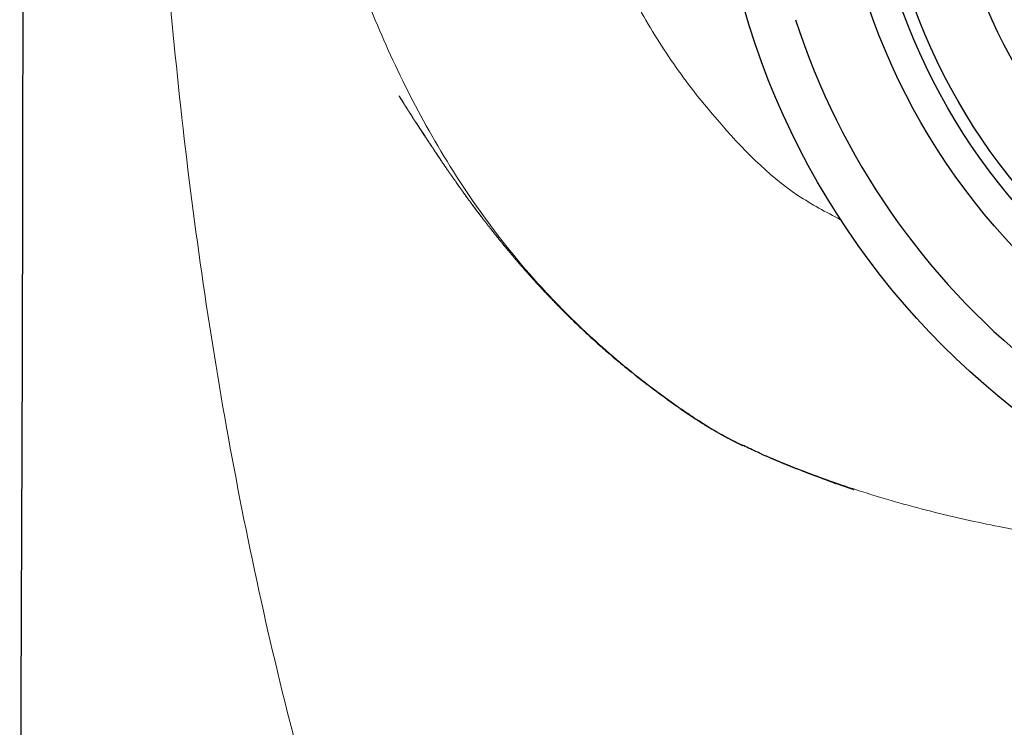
# Model space of a CAD drawing. Header units: millimetres. Extents: x 8 to 539, y 12 to 464.
# Tile 45 of 59: x 259 to 275, y 391 to 402. Entities that reach past the tile are written whole.
import ezdxf

# ---------------------------------------------------------------- set-up
doc = ezdxf.new("R2010")
doc.units = ezdxf.units.MM

msp = doc.modelspace()

# ---------------------------------------------------------------- linework, layer by layer
at = {"color": 7, "linetype": 'Continuous', "lineweight": 30}
for radius in [12.75, 10.8, 10.3, 10.1, 9]:
    msp.add_circle((283.019, 406.058), radius, dxfattribs=at)
msp.add_arc((283.019, 406.058), 12, 197.9305, 330.8176, dxfattribs=at)
for points, knots in [([(258.919, 415.812), (258.92, 415.742), (258.921, 415.605), (258.923, 415.403), (258.924, 415.208), (258.926, 415.02), (258.927, 414.84), (258.929, 414.667), (258.93, 414.496), (258.931, 414.327), (258.933, 414.162), (258.934, 414.006), (258.935, 413.859), (258.936, 413.721), (258.937, 413.592), (258.937, 413.471), (258.938, 413.36), (258.939, 413.258), (258.939, 413.17), (258.94, 413.096), (258.94, 413.035), (258.94, 412.979), (258.941, 412.929), (258.941, 412.852), (258.942, 412.743), (258.943, 412.64), (258.943, 412.571), (258.943, 412.54), (258.943, 412.511), (258.943, 412.487), (258.943, 412.47), (258.944, 412.458), (258.944, 412.443), (258.944, 412.423), (258.944, 412.396), (258.944, 412.361), (258.944, 412.319), (258.945, 412.27), (258.945, 412.21), (258.945, 412.141), (258.946, 412.066), (258.946, 411.991), (258.947, 411.894), (258.947, 411.775), (258.948, 411.636), (258.949, 411.5), (258.949, 411.366), (258.95, 411.235), (258.951, 411.114), (258.951, 411.003), (258.952, 410.903), (258.952, 410.823), (258.952, 410.763), (258.952, 410.721), (258.953, 410.682), (258.953, 410.648), (258.953, 410.623), (258.953, 410.606), (258.953, 410.594), (258.953, 410.583), (258.953, 410.569), (258.953, 410.548), (258.953, 410.519), (258.953, 410.481), (258.954, 410.37), (258.954, 410.235), (258.955, 410.079), (258.955, 409.969), (258.956, 409.859), (258.956, 409.737), (258.957, 409.602), (258.957, 409.453), (258.958, 409.331), (258.958, 409.237), (258.958, 409.174), (258.959, 409.112), (258.959, 409.056), (258.959, 409.007), (258.959, 408.966), (258.959, 408.934), (258.959, 408.908), (258.959, 408.888), (258.959, 408.871), (258.959, 408.851), (258.959, 408.826), (258.96, 408.79), (258.96, 408.744), (258.96, 408.688), (258.96, 408.624), (258.96, 408.519), (258.961, 408.375), (258.961, 408.237), (258.961, 408.141), (258.962, 408.091), (258.962, 408.047), (258.962, 408.011), (258.962, 407.983), (258.962, 407.959), (258.962, 407.935), (258.962, 407.905), (258.962, 407.868), (258.962, 407.828), (258.962, 407.785), (258.963, 407.718), (258.963, 407.631), (258.963, 407.537), (258.963, 407.46), (258.963, 407.402), (258.963, 407.35), (258.964, 407.306), (258.964, 407.269), (258.964, 407.238), (258.964, 407.209), (258.964, 407.176), (258.964, 407.138), (258.964, 407.091), (258.964, 407.035), (258.964, 406.969), (258.964, 406.899), (258.965, 406.837), (258.965, 406.784), (258.965, 406.742), (258.965, 406.699), (258.965, 406.655), (258.965, 406.613), (258.965, 406.574), (258.965, 406.54), (258.965, 406.512), (258.965, 406.491), (258.965, 406.474), (258.965, 406.456), (258.965, 406.432), (258.965, 406.382), (258.965, 406.308), (258.966, 406.224), (258.966, 406.151), (258.966, 406.087), (258.966, 406.032), (258.966, 405.987), (258.966, 405.953), (258.966, 405.918), (258.966, 405.885), (258.966, 405.854), (258.966, 405.829), (258.966, 405.809), (258.966, 405.794), (258.966, 405.78), (258.966, 405.764), (258.966, 405.743), (258.966, 405.715), (258.966, 405.68), (258.966, 405.638), (258.967, 405.594), (258.967, 405.55), (258.967, 405.492), (258.967, 405.422), (258.967, 405.341), (258.967, 405.267), (258.967, 405.207), (258.967, 405.159), (258.967, 405.122), (258.967, 405.089), (258.967, 405.061), (258.967, 405.037), (258.967, 405.011), (258.967, 404.977), (258.967, 404.936), (258.967, 404.888), (258.967, 404.834), (258.967, 404.779), (258.967, 404.727), (258.967, 404.68), (258.968, 404.637), (258.968, 404.593), (258.968, 404.55), (258.968, 404.509), (258.968, 404.475), (258.968, 404.447), (258.968, 404.425), (258.968, 404.402), (258.968, 404.374), (258.968, 404.338), (258.968, 404.297), (258.968, 404.255), (258.968, 404.212), (258.968, 404.142), (258.968, 404.046), (258.968, 403.951), (258.968, 403.884), (258.968, 403.845), (258.968, 403.809), (258.968, 403.78), (258.968, 403.759), (258.968, 403.744), (258.968, 403.73), (258.968, 403.711), (258.968, 403.688), (258.968, 403.66), (258.968, 403.626), (258.968, 403.585), (258.968, 403.54), (258.968, 403.496), (258.968, 403.444), (258.968, 403.384), (258.968, 403.318), (258.968, 403.257), (258.968, 403.2), (258.968, 403.143), (258.968, 403.082), (258.968, 403.015), (258.968, 402.945), (258.968, 402.877), (258.968, 402.799), (258.968, 402.707), (258.968, 402.602), (258.968, 402.498), (258.968, 402.394), (258.968, 402.29), (258.968, 402.186), (258.968, 402.098), (258.968, 402.023), (258.968, 401.963), (258.968, 401.905), (258.968, 401.849), (258.968, 401.796), (258.968, 401.745), (258.968, 401.696), (258.968, 401.648), (258.968, 401.603), (258.968, 401.565), (258.968, 401.53), (258.968, 401.492), (258.968, 401.45), (258.967, 401.406), (258.967, 401.364), (258.967, 401.328), (258.967, 401.297), (258.967, 401.272), (258.967, 401.248), (258.967, 401.223), (258.967, 401.195), (258.967, 401.164), (258.967, 401.129), (258.967, 401.094), (258.967, 401.062), (258.967, 401.032), (258.967, 401.006), (258.967, 400.983), (258.967, 400.963), (258.967, 400.943), (258.967, 400.921), (258.967, 400.894), (258.967, 400.862), (258.967, 400.828), (258.967, 400.795), (258.967, 400.764), (258.967, 400.735), (258.967, 400.708), (258.967, 400.683), (258.967, 400.662), (258.967, 400.643), (258.967, 400.625), (258.967, 400.604), (258.967, 400.578), (258.967, 400.544), (258.967, 400.505), (258.966, 400.466), (258.966, 400.431), (258.966, 400.404), (258.966, 400.382), (258.966, 400.361), (258.966, 400.336), (258.966, 400.306), (258.966, 400.272), (258.966, 400.236), (258.966, 400.2), (258.966, 400.165), (258.966, 400.131), (258.966, 400.099), (258.966, 400.074), (258.966, 400.052), (258.966, 400.032), (258.966, 400.008), (258.966, 399.982), (258.966, 399.951), (258.966, 399.917), (258.966, 399.879), (258.966, 399.837), (258.966, 399.801), (258.966, 399.771), (258.965, 399.752), (258.965, 399.736), (258.965, 399.72), (258.965, 399.703), (258.965, 399.685), (258.965, 399.643), (258.965, 399.577), (258.965, 399.493), (258.965, 399.413), (258.965, 399.336), (258.965, 399.258), (258.964, 399.175), (258.964, 399.104), (258.964, 399.048), (258.964, 399.009), (258.964, 398.972), (258.964, 398.938), (258.964, 398.904), (258.964, 398.868), (258.964, 398.83), (258.964, 398.792), (258.964, 398.753), (258.964, 398.716), (258.964, 398.686), (258.963, 398.663), (258.963, 398.641), (258.963, 398.612), (258.963, 398.575), (258.963, 398.534), (258.963, 398.495), (258.963, 398.461), (258.963, 398.433), (258.963, 398.406), (258.963, 398.377), (258.963, 398.339), (258.963, 398.295), (258.963, 398.241), (258.962, 398.18), (258.962, 398.123), (258.962, 398.072), (258.962, 398.024), (258.962, 397.97), (258.962, 397.913), (258.962, 397.85), (258.961, 397.784), (258.961, 397.715), (258.961, 397.647), (258.961, 397.585), (258.961, 397.527), (258.961, 397.477), (258.96, 397.427), (258.96, 397.381), (258.96, 397.339), (258.96, 397.296), (258.96, 397.246), (258.96, 397.197), (258.96, 397.155), (258.96, 397.124), (258.96, 397.098), (258.96, 397.075), (258.959, 397.052), (258.959, 397.024), (258.959, 396.992), (258.959, 396.956), (258.959, 396.903), (258.959, 396.839), (258.959, 396.761), (258.958, 396.684), (258.958, 396.605), (258.958, 396.525), (258.958, 396.45), (258.957, 396.388), (258.957, 396.338), (258.957, 396.298), (258.957, 396.256), (258.957, 396.21), (258.957, 396.162), (258.957, 396.114), (258.956, 396.07), (258.956, 396.03), (258.956, 395.998), (258.956, 395.973), (258.956, 395.95), (258.956, 395.923), (258.956, 395.891), (258.956, 395.859), (258.956, 395.828), (258.956, 395.8), (258.955, 395.774), (258.955, 395.751), (258.955, 395.733), (258.955, 395.71), (258.955, 395.679), (258.955, 395.638), (258.955, 395.593), (258.955, 395.548), (258.954, 395.503), (258.954, 395.459), (258.954, 395.415), (258.954, 395.372), (258.954, 395.329), (258.954, 395.285), (258.954, 395.239), (258.953, 395.195), (258.953, 395.152), (258.953, 395.114), (258.953, 395.076), (258.953, 395.04), (258.953, 395.004), (258.953, 394.972), (258.952, 394.942), (258.952, 394.916), (258.952, 394.892), (258.952, 394.868), (258.952, 394.839), (258.952, 394.806), (258.952, 394.771), (258.952, 394.738), (258.952, 394.711), (258.951, 394.689), (258.951, 394.664), (258.951, 394.632), (258.951, 394.591), (258.951, 394.546), (258.951, 394.498), (258.951, 394.452), (258.95, 394.409), (258.95, 394.37), (258.95, 394.331), (258.95, 394.296), (258.95, 394.263), (258.95, 394.227), (258.95, 394.184), (258.949, 394.135), (258.949, 394.087), (258.949, 394.048), (258.949, 394.018), (258.949, 393.995), (258.949, 393.973), (258.949, 393.948), (258.948, 393.918), (258.948, 393.879), (258.948, 393.833), (258.948, 393.782), (258.948, 393.731), (258.948, 393.683), (258.947, 393.638), (258.947, 393.594), (258.947, 393.549), (258.947, 393.499), (258.947, 393.446), (258.946, 393.389), (258.946, 393.333), (258.946, 393.286), (258.946, 393.25), (258.946, 393.225), (258.946, 393.202), (258.946, 393.179), (258.945, 393.153), (258.945, 393.123), (258.945, 393.08), (258.945, 393.029), (258.945, 392.971), (258.944, 392.915), (258.944, 392.856), (258.944, 392.796), (258.944, 392.737), (258.944, 392.683), (258.943, 392.632), (258.943, 392.586), (258.943, 392.549), (258.943, 392.519), (258.943, 392.492), (258.943, 392.463), (258.942, 392.428), (258.942, 392.388), (258.942, 392.343), (258.942, 392.296), (258.942, 392.251), (258.942, 392.207), (258.941, 392.16), (258.941, 392.107), (258.941, 392.049), (258.941, 391.99), (258.94, 391.934), (258.94, 391.885), (258.94, 391.845), (258.94, 391.814), (258.94, 391.788), (258.94, 391.76), (258.94, 391.726), (258.939, 391.687), (258.939, 391.641), (258.939, 391.594), (258.939, 391.546), (258.939, 391.501), (258.939, 391.455), (258.938, 391.4), (258.938, 391.336), (258.938, 391.267), (258.938, 391.208), (258.937, 391.161), (258.937, 391.126), (258.937, 391.097), (258.937, 391.07), (258.937, 391.042), (258.937, 391.01), (258.937, 390.975), (258.937, 390.936), (258.936, 390.897), (258.936, 390.861), (258.936, 390.82), (258.936, 390.773), (258.936, 390.719), (258.935, 390.666), (258.935, 390.612), (258.935, 390.556), (258.935, 390.499), (258.935, 390.44), (258.934, 390.382), (258.934, 390.325), (258.934, 390.274), (258.934, 390.225), (258.934, 390.175), (258.934, 390.127), (258.933, 390.083), (258.933, 390.045), (258.933, 390.006), (258.933, 389.967), (258.933, 389.924), (258.933, 389.88), (258.932, 389.818), (258.932, 389.732), (258.932, 389.628), (258.931, 389.524), (258.931, 389.42), (258.931, 389.338), (258.931, 389.276), (258.93, 389.243), (258.93, 389.209), (258.93, 389.175), (258.93, 389.139), (258.93, 389.103), (258.93, 389.068), (258.93, 389.036), (258.93, 389.004), (258.93, 388.973), (258.929, 388.94), (258.929, 388.91), (258.929, 388.881), (258.929, 388.851), (258.929, 388.813), (258.929, 388.766), (258.929, 388.716), (258.929, 388.668), (258.929, 388.622), (258.928, 388.579), (258.928, 388.537), (258.928, 388.497), (258.928, 388.456), (258.928, 388.415), (258.928, 388.377), (258.928, 388.337), (258.928, 388.299), (258.927, 388.261), (258.927, 388.22), (258.927, 388.176), (258.927, 388.13), (258.927, 388.09), (258.927, 388.054), (258.927, 388.023), (258.927, 387.991), (258.927, 387.959), (258.927, 387.929), (258.926, 387.898), (258.926, 387.858), (258.926, 387.808), (258.926, 387.752), (258.926, 387.696), (258.926, 387.642), (258.926, 387.585), (258.925, 387.528), (258.925, 387.477), (258.925, 387.431), (258.925, 387.388), (258.925, 387.346), (258.925, 387.308), (258.925, 387.273), (258.925, 387.241), (258.925, 387.214), (258.925, 387.191), (258.925, 387.166), (258.925, 387.14), (258.925, 387.117), (258.924, 387.092), (258.924, 387.058), (258.924, 387.016), (258.924, 386.967), (258.924, 386.918), (258.924, 386.867), (258.924, 386.817), (258.924, 386.768), (258.924, 386.719), (258.924, 386.668), (258.923, 386.617), (258.923, 386.567), (258.923, 386.519), (258.923, 386.474), (258.923, 386.429), (258.923, 386.391), (258.923, 386.354), (258.923, 386.317), (258.923, 386.279), (258.923, 386.236), (258.923, 386.196), (258.923, 386.16), (258.923, 386.134), (258.923, 386.112), (258.923, 386.091), (258.923, 386.069), (258.922, 386.044), (258.922, 386.017), (258.922, 385.991), (258.922, 385.957), (258.922, 385.917), (258.922, 385.87), (258.922, 385.822), (258.922, 385.782), (258.922, 385.748), (258.922, 385.722), (258.922, 385.694), (258.922, 385.668), (258.922, 385.643), (258.922, 385.619), (258.922, 385.594), (258.922, 385.569), (258.922, 385.547), (258.922, 385.526), (258.922, 385.503), (258.922, 385.479), (258.922, 385.458), (258.922, 385.438), (258.922, 385.417), (258.922, 385.393), (258.922, 385.364), (258.922, 385.327), (258.921, 385.284), (258.921, 385.238), (258.921, 385.195), (258.921, 385.149), (258.921, 385.106), (258.921, 385.064), (258.921, 385.024), (258.921, 384.987), (258.921, 384.949), (258.921, 384.913), (258.921, 384.876), (258.921, 384.841), (258.921, 384.809), (258.921, 384.78), (258.921, 384.752), (258.921, 384.722), (258.921, 384.692), (258.921, 384.666), (258.921, 384.643), (258.921, 384.62), (258.921, 384.596), (258.921, 384.576), (258.921, 384.555), (258.921, 384.533), (258.921, 384.509), (258.921, 384.487), (258.921, 384.466), (258.921, 384.443), (258.921, 384.419), (258.921, 384.395), (258.921, 384.373), (258.921, 384.345), (258.921, 384.312), (258.921, 384.272), (258.921, 384.232), (258.921, 384.194), (258.921, 384.153), (258.921, 384.115), (258.921, 384.073), (258.921, 384.037), (258.921, 384.005), (258.921, 383.981), (258.921, 383.958), (258.921, 383.934), (258.921, 383.909), (258.921, 383.886), (258.921, 383.865), (258.921, 383.844), (258.921, 383.824), (258.921, 383.81), (258.921, 383.805)], [0, 0, 0, 0, 0.006556, 0.012885, 0.018986, 0.02486, 0.030505, 0.035921, 0.041108, 0.046548, 0.051709, 0.056591, 0.061193, 0.065516, 0.069557, 0.073318, 0.076797, 0.079995, 0.08291, 0.085003, 0.086921, 0.088665, 0.090234, 0.09163, 0.095938, 0.100374, 0.101366, 0.102365, 0.103321, 0.104062, 0.104593, 0.104896, 0.105276, 0.105918, 0.106782, 0.107868, 0.109177, 0.110708, 0.112462, 0.114793, 0.117169, 0.119522, 0.121853, 0.126286, 0.130636, 0.134903, 0.139088, 0.143189, 0.147142, 0.150446, 0.153589, 0.156568, 0.157916, 0.159228, 0.160497, 0.161578, 0.162414, 0.16286, 0.163182, 0.163491, 0.163934, 0.16451, 0.165469, 0.166658, 0.168067, 0.175864, 0.17931, 0.182733, 0.186147, 0.189672, 0.194122, 0.198778, 0.20364, 0.205606, 0.207605, 0.209577, 0.211341, 0.212882, 0.2142, 0.215153, 0.215942, 0.216567, 0.217032, 0.217592, 0.218399, 0.219391, 0.220944, 0.222716, 0.224706, 0.226905, 0.232581, 0.238164, 0.2399, 0.241503, 0.242876, 0.244019, 0.244932, 0.245497, 0.246238, 0.247181, 0.248328, 0.249663, 0.251018, 0.252347, 0.25587, 0.259198, 0.261227, 0.263049, 0.264652, 0.266037, 0.267225, 0.268091, 0.268963, 0.269987, 0.271169, 0.27251, 0.274402, 0.276455, 0.278649, 0.280982, 0.28226, 0.283576, 0.284931, 0.286325, 0.287699, 0.288896, 0.289989, 0.290859, 0.291506, 0.291937, 0.292446, 0.293194, 0.294181, 0.297203, 0.300129, 0.30204, 0.304041, 0.306158, 0.307196, 0.308261, 0.309351, 0.310448, 0.311402, 0.312215, 0.312837, 0.313267, 0.313606, 0.314104, 0.314774, 0.315616, 0.316739, 0.318069, 0.319492, 0.320864, 0.322185, 0.324949, 0.327457, 0.329723, 0.331883, 0.333085, 0.334265, 0.335348, 0.336183, 0.336844, 0.337657, 0.338656, 0.339973, 0.341516, 0.343203, 0.344945, 0.346739, 0.348051, 0.34939, 0.350757, 0.352151, 0.353458, 0.354531, 0.355396, 0.356052, 0.356644, 0.357548, 0.358672, 0.359997, 0.361351, 0.362688, 0.364008, 0.367867, 0.371713, 0.372937, 0.374169, 0.37536, 0.376291, 0.376933, 0.377265, 0.377701, 0.37828, 0.379003, 0.379869, 0.380878, 0.382252, 0.383685, 0.385064, 0.386391, 0.388626, 0.390691, 0.392585, 0.394291, 0.396066, 0.397891, 0.40007, 0.402302, 0.404461, 0.406421, 0.409669, 0.413087, 0.416194, 0.419419, 0.422844, 0.425984, 0.429185, 0.431093, 0.433013, 0.434819, 0.436489, 0.43827, 0.439769, 0.441305, 0.44287, 0.444287, 0.445459, 0.446433, 0.447629, 0.449008, 0.450373, 0.451696, 0.452975, 0.453797, 0.454579, 0.455321, 0.456039, 0.456893, 0.45793, 0.45903, 0.460156, 0.461174, 0.462086, 0.462897, 0.463621, 0.46426, 0.464813, 0.465454, 0.466293, 0.467365, 0.468449, 0.469478, 0.47045, 0.471368, 0.472227, 0.472998, 0.473672, 0.474248, 0.474737, 0.475351, 0.47618, 0.477206, 0.478578, 0.479811, 0.480898, 0.481783, 0.482345, 0.482959, 0.483747, 0.484708, 0.485824, 0.486951, 0.488058, 0.489146, 0.490264, 0.491287, 0.492081, 0.492666, 0.493288, 0.494016, 0.49485, 0.495796, 0.496865, 0.498057, 0.499372, 0.500743, 0.501506, 0.502112, 0.502571, 0.503038, 0.503563, 0.504146, 0.504787, 0.507514, 0.510248, 0.512738, 0.515008, 0.517425, 0.520029, 0.522782, 0.524073, 0.525319, 0.526458, 0.527514, 0.528504, 0.529698, 0.530892, 0.531994, 0.533319, 0.534478, 0.535467, 0.536123, 0.536709, 0.53753, 0.538821, 0.540154, 0.541365, 0.54245, 0.543342, 0.544031, 0.544939, 0.546119, 0.547544, 0.549077, 0.551202, 0.553213, 0.554508, 0.555973, 0.557721, 0.559515, 0.561314, 0.563619, 0.565721, 0.567771, 0.570018, 0.571556, 0.573144, 0.574708, 0.576229, 0.577505, 0.578604, 0.580272, 0.582146, 0.583268, 0.584228, 0.585035, 0.585691, 0.586372, 0.587223, 0.588253, 0.589419, 0.590581, 0.593212, 0.59544, 0.597835, 0.600423, 0.602912, 0.605275, 0.607509, 0.608711, 0.609938, 0.611214, 0.612662, 0.614229, 0.615718, 0.617152, 0.618431, 0.619457, 0.6201, 0.620789, 0.621628, 0.62262, 0.623776, 0.624621, 0.625534, 0.626383, 0.627087, 0.627646, 0.62812, 0.629221, 0.630557, 0.631964, 0.633391, 0.634824, 0.636199, 0.637508, 0.638895, 0.640235, 0.641584, 0.64298, 0.644539, 0.645753, 0.646954, 0.648135, 0.649295, 0.650342, 0.651457, 0.652304, 0.653206, 0.653825, 0.654567, 0.655463, 0.656512, 0.657703, 0.658754, 0.659585, 0.660215, 0.660816, 0.661944, 0.663204, 0.664635, 0.66615, 0.667713, 0.668952, 0.670185, 0.671413, 0.672555, 0.673507, 0.674495, 0.675902, 0.67756, 0.679059, 0.680379, 0.681224, 0.681885, 0.682543, 0.683304, 0.684169, 0.685431, 0.686884, 0.688526, 0.690161, 0.691686, 0.693077, 0.694334, 0.695781, 0.697291, 0.699003, 0.700817, 0.702587, 0.70426, 0.705203, 0.705982, 0.706628, 0.707335, 0.708139, 0.709065, 0.71012, 0.712136, 0.713878, 0.71557, 0.71737, 0.719436, 0.721168, 0.722899, 0.724495, 0.725943, 0.727173, 0.728013, 0.728758, 0.729665, 0.730754, 0.732017, 0.73343, 0.734973, 0.736363, 0.73771, 0.73909, 0.740759, 0.742594, 0.744521, 0.746292, 0.747839, 0.74915, 0.750009, 0.750748, 0.751614, 0.752661, 0.753887, 0.75529, 0.756915, 0.758352, 0.759735, 0.761128, 0.76268, 0.764899, 0.767093, 0.769176, 0.770424, 0.771511, 0.772416, 0.773178, 0.774033, 0.775027, 0.776123, 0.777377, 0.77863, 0.779757, 0.780817, 0.782447, 0.784133, 0.785853, 0.787428, 0.789231, 0.791107, 0.792754, 0.794778, 0.796523, 0.798084, 0.799515, 0.801167, 0.802714, 0.804041, 0.805249, 0.80631, 0.807653, 0.808903, 0.810328, 0.811816, 0.814745, 0.818313, 0.821582, 0.824514, 0.828049, 0.829209, 0.830313, 0.831196, 0.832353, 0.833496, 0.834545, 0.83576, 0.836764, 0.837605, 0.838698, 0.839714, 0.840621, 0.84152, 0.842441, 0.843409, 0.84515, 0.846812, 0.848117, 0.849655, 0.851049, 0.852202, 0.853547, 0.854823, 0.856047, 0.857324, 0.85845, 0.859772, 0.860926, 0.862008, 0.863573, 0.865007, 0.866322, 0.867378, 0.868304, 0.86929, 0.870396, 0.871264, 0.872135, 0.87324, 0.87498, 0.876884, 0.878436, 0.880276, 0.881956, 0.883751, 0.885568, 0.886769, 0.888093, 0.889559, 0.890668, 0.891645, 0.892913, 0.893596, 0.894243, 0.895068, 0.895918, 0.896617, 0.89731, 0.898209, 0.8998, 0.901264, 0.902786, 0.904433, 0.906029, 0.907421, 0.909036, 0.910605, 0.912232, 0.913815, 0.915214, 0.916752, 0.918066, 0.919369, 0.920345, 0.921575, 0.922789, 0.923933, 0.925587, 0.92654, 0.927321, 0.928007, 0.928623, 0.929244, 0.930058, 0.930965, 0.931768, 0.932551, 0.934067, 0.935546, 0.936987, 0.938532, 0.939329, 0.940116, 0.941034, 0.941906, 0.942595, 0.943313, 0.94417, 0.944983, 0.945624, 0.946226, 0.946979, 0.947767, 0.948405, 0.948955, 0.949639, 0.950448, 0.951158, 0.952361, 0.953936, 0.95514, 0.956694, 0.957944, 0.959431, 0.960774, 0.961874, 0.96319, 0.964172, 0.965428, 0.966624, 0.96763, 0.968686, 0.969613, 0.970366, 0.971346, 0.97237, 0.973141, 0.973777, 0.974565, 0.975333, 0.975949, 0.976517, 0.977231, 0.978048, 0.978739, 0.979322, 0.980005, 0.980847, 0.981623, 0.982234, 0.982869, 0.98427, 0.985383, 0.9866, 0.98795, 0.988995, 0.990397, 0.991572, 0.992914, 0.993799, 0.9945, 0.995165, 0.995969, 0.996792, 0.997484, 0.99809, 0.998755, 0.999492, 1, 1, 1, 1]), ([(265.12, 401.118), (265.12, 401.118), (265.12, 401.118), (265.121, 401.117), (265.122, 401.114), (265.125, 401.11), (265.129, 401.103), (265.134, 401.095), (265.14, 401.086), (265.147, 401.075), (265.154, 401.063), (265.16, 401.054), (265.165, 401.046), (265.17, 401.038), (265.174, 401.031), (265.179, 401.024), (265.184, 401.015), (265.191, 401.004), (265.2, 400.99), (265.209, 400.975), (265.219, 400.96), (265.227, 400.947), (265.234, 400.936), (265.238, 400.929), (265.243, 400.922), (265.248, 400.914), (265.254, 400.904), (265.263, 400.89), (265.274, 400.873), (265.285, 400.855), (265.296, 400.839), (265.304, 400.825), (265.312, 400.814), (265.319, 400.802), (265.328, 400.789), (265.337, 400.775), (265.347, 400.759), (265.358, 400.742), (265.369, 400.725), (265.379, 400.709), (265.388, 400.696), (265.395, 400.684), (265.402, 400.674), (265.408, 400.666), (265.413, 400.657), (265.419, 400.648), (265.425, 400.639), (265.431, 400.629), (265.438, 400.618), (265.446, 400.606), (265.455, 400.593), (265.463, 400.581), (265.471, 400.569), (265.477, 400.559), (265.483, 400.551), (265.488, 400.543), (265.492, 400.536), (265.497, 400.53), (265.502, 400.523), (265.507, 400.515), (265.512, 400.507), (265.517, 400.499), (265.522, 400.492), (265.526, 400.486), (265.529, 400.482), (265.531, 400.479), (265.532, 400.478), (265.532, 400.477), (265.531, 400.479), (265.53, 400.48), (265.528, 400.483), (265.526, 400.485), (265.525, 400.488), (265.523, 400.491), (265.521, 400.494), (265.519, 400.497), (265.516, 400.501), (265.514, 400.505), (265.511, 400.508), (265.509, 400.512), (265.506, 400.516), (265.504, 400.52), (265.502, 400.522), (265.501, 400.524), (265.501, 400.524), (265.501, 400.524), (265.501, 400.523), (265.502, 400.522), (265.503, 400.521), (265.503, 400.52), (265.505, 400.518), (265.506, 400.517), (265.507, 400.515), (265.508, 400.513), (265.509, 400.511), (265.511, 400.509), (265.512, 400.507), (265.514, 400.504), (265.515, 400.502), (265.517, 400.499), (265.518, 400.497), (265.52, 400.495), (265.522, 400.492), (265.524, 400.489), (265.527, 400.484), (265.531, 400.479), (265.536, 400.471), (265.542, 400.461), (265.549, 400.45), (265.557, 400.438), (265.566, 400.425), (265.574, 400.412), (265.583, 400.398), (265.593, 400.384), (265.602, 400.37), (265.611, 400.355), (265.62, 400.342), (265.628, 400.33), (265.635, 400.32), (265.642, 400.31), (265.65, 400.297), (265.659, 400.283), (265.67, 400.266), (265.681, 400.251), (265.69, 400.236), (265.698, 400.225), (265.706, 400.213), (265.713, 400.203), (265.719, 400.193), (265.725, 400.185), (265.73, 400.176), (265.736, 400.168), (265.741, 400.16), (265.746, 400.153), (265.751, 400.146), (265.756, 400.137), (265.763, 400.128), (265.77, 400.118), (265.777, 400.107), (265.785, 400.095), (265.793, 400.083), (265.801, 400.072), (265.81, 400.058), (265.82, 400.044), (265.83, 400.028), (265.84, 400.013), (265.85, 399.999), (265.859, 399.986), (265.868, 399.973), (265.876, 399.961), (265.885, 399.948), (265.893, 399.936), (265.902, 399.923), (265.912, 399.909), (265.922, 399.894), (265.934, 399.878), (265.945, 399.861), (265.956, 399.846), (265.966, 399.831), (265.976, 399.817), (265.985, 399.804), (265.995, 399.789), (266.006, 399.774), (266.017, 399.757), (266.029, 399.741), (266.04, 399.725), (266.051, 399.709), (266.061, 399.695), (266.07, 399.683), (266.077, 399.673), (266.084, 399.663), (266.092, 399.652), (266.1, 399.64), (266.109, 399.628), (266.118, 399.615), (266.128, 399.601), (266.139, 399.586), (266.15, 399.57), (266.16, 399.556), (266.17, 399.543), (266.178, 399.531), (266.186, 399.52), (266.193, 399.511), (266.199, 399.503), (266.205, 399.494), (266.212, 399.484), (266.221, 399.473), (266.228, 399.462), (266.237, 399.451), (266.246, 399.438), (266.256, 399.424), (266.268, 399.408), (266.279, 399.392), (266.29, 399.378), (266.299, 399.365), (266.308, 399.354), (266.315, 399.344), (266.322, 399.335), (266.329, 399.325), (266.337, 399.315), (266.346, 399.303), (266.354, 399.292), (266.362, 399.281), (266.37, 399.271), (266.378, 399.26), (266.386, 399.249), (266.394, 399.238), (266.402, 399.228), (266.408, 399.219), (266.414, 399.212), (266.419, 399.206), (266.423, 399.2), (266.428, 399.193), (266.434, 399.186), (266.439, 399.178), (266.446, 399.17), (266.453, 399.161), (266.461, 399.15), (266.47, 399.138), (266.48, 399.125), (266.49, 399.112), (266.501, 399.098), (266.511, 399.085), (266.521, 399.072), (266.531, 399.059), (266.541, 399.045), (266.553, 399.03), (266.565, 399.015), (266.578, 398.999), (266.591, 398.982), (266.603, 398.966), (266.613, 398.954), (266.621, 398.944), (266.626, 398.937), (266.631, 398.931), (266.637, 398.923), (266.644, 398.914), (266.652, 398.904), (266.661, 398.893), (266.671, 398.881), (266.68, 398.869), (266.688, 398.858), (266.697, 398.848), (266.704, 398.839), (266.711, 398.83), (266.718, 398.821), (266.727, 398.81), (266.74, 398.795), (266.755, 398.775), (266.772, 398.755), (266.786, 398.737), (266.799, 398.722), (266.809, 398.71), (266.819, 398.697), (266.83, 398.683), (266.842, 398.669), (266.853, 398.656), (266.863, 398.644), (266.872, 398.632), (266.881, 398.622), (266.888, 398.613), (266.895, 398.605), (266.9, 398.599), (266.906, 398.592), (266.914, 398.582), (266.924, 398.57), (266.935, 398.556), (266.948, 398.542), (266.96, 398.527), (266.973, 398.512), (266.984, 398.498), (266.996, 398.484), (267.01, 398.468), (267.024, 398.451), (267.038, 398.435), (267.05, 398.422), (267.06, 398.409), (267.07, 398.399), (267.079, 398.388), (267.089, 398.376), (267.102, 398.362), (267.115, 398.346), (267.129, 398.33), (267.141, 398.316), (267.152, 398.303), (267.162, 398.292), (267.173, 398.28), (267.185, 398.266), (267.199, 398.251), (267.215, 398.233), (267.231, 398.214), (267.247, 398.196), (267.262, 398.179), (267.278, 398.162), (267.295, 398.143), (267.313, 398.123), (267.331, 398.103), (267.349, 398.084), (267.365, 398.066), (267.378, 398.051), (267.392, 398.037), (267.405, 398.023), (267.419, 398.008), (267.432, 397.993), (267.446, 397.978), (267.46, 397.963), (267.474, 397.948), (267.489, 397.932), (267.505, 397.915), (267.522, 397.897), (267.54, 397.878), (267.559, 397.858), (267.579, 397.837), (267.6, 397.815), (267.62, 397.795), (267.636, 397.778), (267.648, 397.766), (267.656, 397.758), (267.661, 397.752), (267.665, 397.748), (267.672, 397.741), (267.682, 397.731), (267.697, 397.715), (267.719, 397.693), (267.746, 397.666), (267.777, 397.634), (267.815, 397.596), (267.861, 397.55), (267.915, 397.498), (267.975, 397.44), (268.042, 397.376), (268.115, 397.306), (268.194, 397.232), (268.28, 397.154), (268.373, 397.07), (268.438, 397.013), (268.471, 396.984)], [0, 0, 0, 0, 0.0005174, 0.0028502, 0.0055402, 0.0089863, 0.0122683, 0.0153214, 0.0181521, 0.0207682, 0.0231375, 0.0247914, 0.0262634, 0.0275544, 0.0286657, 0.0296086, 0.0306895, 0.032359, 0.034434, 0.0369119, 0.0393593, 0.0414369, 0.0428108, 0.0439575, 0.0449568, 0.0460969, 0.0474039, 0.0498262, 0.0526688, 0.0557378, 0.0584941, 0.0604186, 0.0622069, 0.0641183, 0.0661741, 0.0688084, 0.0716198, 0.0745983, 0.0777155, 0.0806009, 0.0831392, 0.0852395, 0.0870264, 0.0887295, 0.0905206, 0.0923999, 0.0943671, 0.0964377, 0.0986523, 0.1016436, 0.1048655, 0.108104, 0.1110742, 0.1137756, 0.1162092, 0.1184283, 0.1207893, 0.1233596, 0.1261396, 0.1300976, 0.1344159, 0.1390947, 0.1437505, 0.1480924, 0.152114, 0.1558169, 0.1592029, 0.1622218, 0.1650999, 0.1680415, 0.1710482, 0.1731016, 0.175378, 0.1779373, 0.1807795, 0.1838636, 0.1869111, 0.191521, 0.1959186, 0.2001437, 0.2070978, 0.2137981, 0.2205011, 0.227207, 0.2339028, 0.240307, 0.2463474, 0.2500128, 0.2537225, 0.2574766, 0.2613462, 0.2654879, 0.2683503, 0.2713317, 0.2744323, 0.2776519, 0.2809224, 0.2839832, 0.2873459, 0.29037, 0.2930558, 0.2954492, 0.2979115, 0.3013571, 0.3050532, 0.309, 0.3163143, 0.3238858, 0.3316991, 0.3397541, 0.3480195, 0.3562154, 0.3642759, 0.3720439, 0.3796822, 0.3871459, 0.3942351, 0.3995261, 0.4045715, 0.4094195, 0.4143907, 0.4213026, 0.4285602, 0.4362749, 0.4410424, 0.4459509, 0.4506041, 0.4548585, 0.4583729, 0.4616067, 0.4648277, 0.4680779, 0.4706521, 0.4732457, 0.4760115, 0.4790523, 0.4824384, 0.4861106, 0.4900681, 0.4941492, 0.4982316, 0.5023151, 0.5063998, 0.5119317, 0.5171089, 0.5219327, 0.5264773, 0.5307859, 0.5347877, 0.5386041, 0.5424347, 0.5463051, 0.5502868, 0.5544599, 0.5590027, 0.5639151, 0.5691325, 0.5734123, 0.5777785, 0.5818788, 0.5856661, 0.589185, 0.5941385, 0.5987641, 0.6031886, 0.6075225, 0.6118005, 0.6161769, 0.6187565, 0.6213809, 0.6240893, 0.6268889, 0.6297843, 0.6329306, 0.636196, 0.6397514, 0.6434984, 0.6472322, 0.6509465, 0.6540212, 0.6568705, 0.6593901, 0.66158, 0.6634403, 0.6651405, 0.6678061, 0.6704639, 0.6731298, 0.6754824, 0.678265, 0.6814777, 0.6850214, 0.6886902, 0.6916491, 0.6944217, 0.6968815, 0.6990287, 0.7008631, 0.7029479, 0.7052232, 0.7077002, 0.7103893, 0.7122718, 0.7143338, 0.7165754, 0.7189379, 0.7210937, 0.7232665, 0.7250943, 0.7265774, 0.7277594, 0.728954, 0.7302233, 0.7315672, 0.7331317, 0.7347865, 0.7365502, 0.7386285, 0.741078, 0.7434026, 0.7459849, 0.7487838, 0.7514141, 0.7537812, 0.7558851, 0.7588182, 0.7616586, 0.7644498, 0.767294, 0.7703728, 0.773387, 0.7759432, 0.7773146, 0.7785043, 0.7795682, 0.7809064, 0.782598, 0.7842775, 0.7862024, 0.7883479, 0.7904042, 0.7922777, 0.7939684, 0.7957265, 0.7972309, 0.7986082, 0.7999761, 0.8031445, 0.8062863, 0.8096253, 0.8130955, 0.8151631, 0.8171314, 0.81901, 0.821157, 0.8237551, 0.8256079, 0.8276215, 0.829502, 0.8311367, 0.8325255, 0.8336686, 0.8345684, 0.835487, 0.83692, 0.8386631, 0.8407161, 0.8429365, 0.8449994, 0.8473793, 0.8494891, 0.8516504, 0.8540647, 0.856733, 0.8588846, 0.8608347, 0.8625777, 0.8641135, 0.8655225, 0.8672531, 0.8691741, 0.8712859, 0.8734352, 0.8753792, 0.8771153, 0.8786504, 0.8803218, 0.8821606, 0.8842804, 0.8866815, 0.8891918, 0.8915421, 0.893729, 0.8957526, 0.8983156, 0.9008449, 0.9033705, 0.9058417, 0.9080024, 0.9098176, 0.9114136, 0.9132684, 0.9149395, 0.9167804, 0.918568, 0.9202373, 0.9220209, 0.9237498, 0.9256599, 0.9277603, 0.9300767, 0.9321491, 0.9344599, 0.9369632, 0.9392266, 0.941144, 0.9422956, 0.9432727, 0.9436958, 0.9441179, 0.9446427, 0.945284, 0.9465662, 0.9481744, 0.950115, 0.9523916, 0.9550064, 0.9583385, 0.9620985, 0.9662877, 0.9709072, 0.975958, 0.9813396, 0.9871394, 0.993359, 1, 1, 1, 1]), ([(268.471, 396.984), (268.505, 396.954), (268.571, 396.897), (268.668, 396.814), (268.759, 396.738), (268.844, 396.669), (268.923, 396.605), (268.995, 396.548), (269.06, 396.496), (269.119, 396.45), (269.171, 396.41), (269.215, 396.376), (269.252, 396.348), (269.284, 396.324), (269.31, 396.305), (269.329, 396.29), (269.342, 396.281), (269.351, 396.274), (269.358, 396.269), (269.366, 396.263), (269.377, 396.255), (269.391, 396.244), (269.408, 396.232), (269.424, 396.22), (269.439, 396.209), (269.454, 396.198), (269.469, 396.187), (269.485, 396.175), (269.502, 396.163), (269.522, 396.149), (269.542, 396.134), (269.562, 396.12), (269.579, 396.107), (269.594, 396.097), (269.607, 396.088), (269.618, 396.08), (269.629, 396.072), (269.64, 396.064), (269.658, 396.051), (269.678, 396.038), (269.698, 396.024), (269.717, 396.01), (269.741, 395.993), (269.767, 395.976), (269.792, 395.958), (269.812, 395.944), (269.828, 395.934), (269.844, 395.923), (269.859, 395.913), (269.872, 395.904), (269.884, 395.897), (269.895, 395.889), (269.907, 395.881), (269.92, 395.872), (269.935, 395.863), (269.953, 395.851), (269.971, 395.839), (269.989, 395.827), (270.005, 395.818), (270.019, 395.809), (270.033, 395.8), (270.047, 395.79), (270.062, 395.781), (270.078, 395.771), (270.093, 395.762), (270.107, 395.753), (270.119, 395.746), (270.128, 395.74), (270.136, 395.735), (270.144, 395.73), (270.154, 395.725), (270.164, 395.718), (270.177, 395.711), (270.191, 395.702), (270.205, 395.694), (270.219, 395.686), (270.232, 395.678), (270.245, 395.67), (270.257, 395.663), (270.268, 395.657), (270.28, 395.65), (270.292, 395.643), (270.307, 395.635), (270.322, 395.626), (270.337, 395.617), (270.352, 395.609), (270.364, 395.602), (270.373, 395.597), (270.38, 395.593), (270.387, 395.59), (270.393, 395.586), (270.4, 395.582), (270.407, 395.578), (270.415, 395.574), (270.423, 395.569), (270.431, 395.565), (270.439, 395.561), (270.446, 395.557), (270.452, 395.554), (270.457, 395.551), (270.462, 395.549), (270.468, 395.545), (270.476, 395.541), (270.488, 395.535), (270.502, 395.527), (270.518, 395.519), (270.533, 395.511), (270.547, 395.504), (270.561, 395.497), (270.575, 395.489), (270.588, 395.483), (270.598, 395.478), (270.605, 395.474), (270.612, 395.471), (270.619, 395.467), (270.628, 395.463), (270.637, 395.458), (270.648, 395.453), (270.659, 395.447), (270.671, 395.442), (270.68, 395.437), (270.688, 395.434), (270.694, 395.431), (270.699, 395.428), (270.704, 395.426), (270.709, 395.423), (270.714, 395.421), (270.72, 395.418), (270.727, 395.415), (270.736, 395.41), (270.741, 395.408), (270.745, 395.406), (270.746, 395.406)], [0, 0, 0, 0, 0.02373, 0.045963, 0.066697, 0.085931, 0.103663, 0.119615, 0.134117, 0.147169, 0.158772, 0.168068, 0.176175, 0.183106, 0.188878, 0.193525, 0.195887, 0.197866, 0.199716, 0.20218, 0.205736, 0.211332, 0.217922, 0.223971, 0.229621, 0.234879, 0.24046, 0.24686, 0.254082, 0.261582, 0.27093, 0.279145, 0.286239, 0.292874, 0.296607, 0.300319, 0.304014, 0.307697, 0.311632, 0.316323, 0.320033, 0.324274, 0.32895, 0.335468, 0.341337, 0.346756, 0.351963, 0.358454, 0.36425, 0.36935, 0.373756, 0.378136, 0.383503, 0.38995, 0.397478, 0.405893, 0.416994, 0.426578, 0.434697, 0.442616, 0.45087, 0.45946, 0.468437, 0.478042, 0.488308, 0.49829, 0.505272, 0.511498, 0.516967, 0.522057, 0.528108, 0.535705, 0.544518, 0.554519, 0.564692, 0.574505, 0.583951, 0.594072, 0.602794, 0.610457, 0.61834, 0.628199, 0.639011, 0.650886, 0.66283, 0.674388, 0.685128, 0.690798, 0.696108, 0.701059, 0.705979, 0.711902, 0.717314, 0.723393, 0.730138, 0.736744, 0.742459, 0.748346, 0.75284, 0.756277, 0.760367, 0.765605, 0.771818, 0.779007, 0.793031, 0.806264, 0.81845, 0.82964, 0.840232, 0.852182, 0.865194, 0.871772, 0.877689, 0.883093, 0.8893, 0.89662, 0.905052, 0.91401, 0.925211, 0.935063, 0.943568, 0.951016, 0.955823, 0.960525, 0.965122, 0.969615, 0.974067, 0.979308, 0.985206, 0.992031, 0.999707, 1, 1, 1, 1]), ([(271.04, 395.274), (271.019, 395.282), (270.92, 395.325), (270.824, 395.372), (270.747, 395.409)], [0, 0, 0, 0, 0.205447, 1, 1, 1, 1]), ([(271.039, 395.273), (271.046, 395.27), (271.061, 395.264), (271.084, 395.254), (271.107, 395.244), (271.131, 395.233), (271.154, 395.223), (271.177, 395.214), (271.196, 395.206), (271.212, 395.199), (271.226, 395.193), (271.242, 395.186), (271.259, 395.179), (271.279, 395.171), (271.3, 395.162), (271.323, 395.152), (271.346, 395.143), (271.365, 395.135), (271.383, 395.127), (271.398, 395.121), (271.413, 395.115), (271.429, 395.109), (271.444, 395.102), (271.457, 395.097), (271.468, 395.093), (271.478, 395.089), (271.49, 395.084), (271.504, 395.078), (271.517, 395.073), (271.531, 395.067), (271.545, 395.062), (271.56, 395.056), (271.576, 395.049), (271.597, 395.041), (271.62, 395.032), (271.647, 395.021), (271.676, 395.01), (271.7, 395.001), (271.719, 394.994), (271.732, 394.989), (271.745, 394.984), (271.756, 394.98), (271.765, 394.976), (271.774, 394.973), (271.782, 394.97), (271.79, 394.967), (271.796, 394.965), (271.803, 394.962), (271.808, 394.96), (271.813, 394.958), (271.818, 394.956), (271.823, 394.955), (271.828, 394.953), (271.832, 394.951), (271.835, 394.95), (271.839, 394.949), (271.841, 394.948), (271.843, 394.947), (271.845, 394.947), (271.846, 394.946), (271.848, 394.945), (271.85, 394.945), (271.852, 394.944), (271.855, 394.943), (271.859, 394.941), (271.863, 394.94), (271.867, 394.938), (271.871, 394.937), (271.874, 394.936), (271.876, 394.935), (271.879, 394.934), (271.883, 394.932), (271.888, 394.93), (271.894, 394.928), (271.9, 394.926), (271.906, 394.923), (271.913, 394.921), (271.919, 394.919), (271.927, 394.916), (271.936, 394.912), (271.946, 394.909), (271.958, 394.904), (271.971, 394.899), (271.986, 394.894), (272.002, 394.888), (272.016, 394.882), (272.03, 394.878), (272.043, 394.873), (272.056, 394.868), (272.069, 394.863), (272.081, 394.859), (272.092, 394.855), (272.102, 394.851), (272.112, 394.847), (272.123, 394.844), (272.132, 394.84), (272.14, 394.838), (272.146, 394.835), (272.152, 394.833), (272.159, 394.831), (272.166, 394.828), (272.174, 394.825), (272.182, 394.822), (272.189, 394.82), (272.196, 394.817), (272.203, 394.815), (272.211, 394.812), (272.22, 394.809), (272.228, 394.806), (272.235, 394.804), (272.241, 394.802), (272.247, 394.799), (272.254, 394.797), (272.262, 394.794), (272.27, 394.791), (272.278, 394.788), (272.284, 394.786), (272.289, 394.784), (272.294, 394.783), (272.3, 394.781), (272.305, 394.779), (272.311, 394.777), (272.317, 394.774), (272.324, 394.772), (272.33, 394.77), (272.334, 394.768), (272.338, 394.767), (272.341, 394.766), (272.345, 394.765), (272.349, 394.763), (272.354, 394.762), (272.359, 394.76), (272.364, 394.758), (272.368, 394.757), (272.372, 394.755), (272.375, 394.754), (272.38, 394.753), (272.385, 394.751), (272.391, 394.749), (272.397, 394.747), (272.402, 394.745), (272.406, 394.744), (272.411, 394.742), (272.417, 394.74), (272.425, 394.737), (272.433, 394.734), (272.439, 394.732), (272.443, 394.73), (272.446, 394.73), (272.448, 394.729), (272.451, 394.728), (272.453, 394.727), (272.455, 394.726), (272.457, 394.726), (272.46, 394.725), (272.463, 394.724), (272.467, 394.722), (272.47, 394.721), (272.473, 394.72), (272.475, 394.72), (272.477, 394.719), (272.478, 394.718), (272.48, 394.718), (272.482, 394.717), (272.484, 394.717), (272.485, 394.716), (272.487, 394.715), (272.489, 394.715), (272.492, 394.714), (272.494, 394.713), (272.497, 394.712), (272.499, 394.711), (272.502, 394.71), (272.504, 394.709), (272.506, 394.709), (272.508, 394.708), (272.509, 394.708), (272.511, 394.707), (272.512, 394.707), (272.514, 394.706), (272.515, 394.706), (272.517, 394.705), (272.519, 394.704), (272.521, 394.704), (272.523, 394.703), (272.525, 394.702), (272.528, 394.701), (272.53, 394.7), (272.533, 394.7), (272.535, 394.699), (272.537, 394.698), (272.539, 394.697), (272.541, 394.697), (272.543, 394.696), (272.544, 394.696), (272.546, 394.695), (272.547, 394.695), (272.548, 394.694), (272.549, 394.694), (272.549, 394.694), (272.55, 394.694), (272.55, 394.694), (272.55, 394.694)], [0, 0, 0, 0, 0.003848, 0.008589, 0.013166, 0.01758, 0.022246, 0.026637, 0.030475, 0.033743, 0.036593, 0.040399, 0.045055, 0.050014, 0.054961, 0.059905, 0.06473, 0.068809, 0.072102, 0.075306, 0.079411, 0.084232, 0.08875, 0.093011, 0.096795, 0.100282, 0.104672, 0.109593, 0.114976, 0.118696, 0.121978, 0.12489, 0.127528, 0.13002, 0.133673, 0.137093, 0.141405, 0.145665, 0.148603, 0.151593, 0.154107, 0.15566, 0.156977, 0.158132, 0.159232, 0.160399, 0.161737, 0.163318, 0.165382, 0.168153, 0.171701, 0.176035, 0.181161, 0.186626, 0.191551, 0.195913, 0.199713, 0.203694, 0.207263, 0.210977, 0.214837, 0.218843, 0.224165, 0.229945, 0.236428, 0.243567, 0.250197, 0.255803, 0.260385, 0.263261, 0.265969, 0.269294, 0.273251, 0.27784, 0.282616, 0.286864, 0.290555, 0.293692, 0.296969, 0.300507, 0.304361, 0.308547, 0.31358, 0.319703, 0.326501, 0.332597, 0.338015, 0.34354, 0.349572, 0.356026, 0.362168, 0.367377, 0.372304, 0.377664, 0.383417, 0.388555, 0.392901, 0.396454, 0.399905, 0.40394, 0.408561, 0.413624, 0.418319, 0.423216, 0.427514, 0.432384, 0.438195, 0.444337, 0.450131, 0.455229, 0.459644, 0.464353, 0.469973, 0.476504, 0.483772, 0.489922, 0.49495, 0.499748, 0.505113, 0.510017, 0.515314, 0.521029, 0.527193, 0.533805, 0.540231, 0.544561, 0.548257, 0.551392, 0.554904, 0.559078, 0.563915, 0.569691, 0.574818, 0.579146, 0.58268, 0.586355, 0.590874, 0.596238, 0.602809, 0.608895, 0.614371, 0.61924, 0.6235, 0.632517, 0.642431, 0.653042, 0.663783, 0.667825, 0.671594, 0.67509, 0.678312, 0.681569, 0.684823, 0.688739, 0.693316, 0.698555, 0.704039, 0.709462, 0.714123, 0.718022, 0.721176, 0.724181, 0.727324, 0.730606, 0.734027, 0.737588, 0.741297, 0.745474, 0.750264, 0.755668, 0.761656, 0.767402, 0.772538, 0.77813, 0.78276, 0.786426, 0.789635, 0.792875, 0.797044, 0.801262, 0.805531, 0.809994, 0.815268, 0.821305, 0.828193, 0.835731, 0.843523, 0.853115, 0.862997, 0.872429, 0.881175, 0.889237, 0.896818, 0.908927, 0.920257, 0.931347, 0.942242, 0.953391, 0.964963, 0.976994, 0.989568, 1, 1, 1, 1]), ([(272.156, 394.832), (272.156, 394.832), (272.164, 394.828), (272.177, 394.823), (272.196, 394.815), (272.215, 394.807), (272.231, 394.8), (272.242, 394.796), (272.25, 394.792), (272.256, 394.79), (272.259, 394.789), (272.259, 394.789), (272.259, 394.789)], [0, 0, 0, 0, 0.013049, 0.136557, 0.249334, 0.351616, 0.454341, 0.565237, 0.668644, 0.781273, 0.904448, 1, 1, 1, 1])]:
    msp.add_open_spline(points, degree=3, knots=knots, dxfattribs=at)
at = {"color": 252, "linetype": 'Continuous', "lineweight": 0}
for points, knots in [([(283.019, 366.561), (282.608, 366.575), (281.786, 366.604), (280.572, 366.823), (279.392, 367.158), (278.257, 367.611), (277.174, 368.163), (276.077, 368.842), (274.979, 369.654), (273.894, 370.6), (272.883, 371.616), (271.938, 372.691), (270.927, 373.972), (269.868, 375.472), (268.788, 377.202), (267.796, 378.988), (266.878, 380.815), (266.046, 382.686), (265.291, 384.594), (264.532, 386.729), (263.798, 389.102), (263.114, 391.716), (262.535, 394.364), (262.058, 397.04), (261.676, 399.739), (261.366, 402.618), (261.138, 405.676), (260.989, 408.91), (260.91, 412.152), (260.896, 414.318), (260.89, 415.401)], [0, 0, 0, 0, 0.020823, 0.041652, 0.062477, 0.083288, 0.104117, 0.124965, 0.149963, 0.174965, 0.199966, 0.224964, 0.24997, 0.285685, 0.321398, 0.357112, 0.392831, 0.428546, 0.464263, 0.499979, 0.546645, 0.593314, 0.639985, 0.686652, 0.733321, 0.779987, 0.834988, 0.889993, 0.944996, 1, 1, 1, 1]), ([(266.892, 413.692), (266.896, 412.746), (266.903, 410.939), (267.167, 408.361), (267.591, 406.217), (268.135, 404.47), (268.625, 403.328), (269.042, 402.541), (269.333, 402.05), (269.643, 401.584), (269.972, 401.141), (270.591, 400.404), (271.329, 399.628), (272.099, 399.222), (272.337, 399.097)], [0, 0, 0, 0, 0.174047, 0.332292, 0.47602, 0.57533, 0.66835, 0.704059, 0.73902, 0.77332, 0.807049, 0.840304, 0.950735, 1, 1, 1, 1]), ([(270.747, 395.409), (270.691, 395.435), (270.464, 395.539), (270.151, 395.729), (269.815, 395.948), (269.56, 396.128), (269.077, 396.478), (268.377, 397.05), (267.414, 397.989), (266.486, 399.125), (265.647, 400.434), (264.971, 401.76), (264.425, 403.082), (263.984, 404.402), (263.579, 405.928), (263.242, 407.66), (263.011, 409.592), (262.892, 411.496), (262.894, 412.756), (262.895, 413.38)], [0, 0, 0, 0, 0.008997, 0.0362991, 0.0531308, 0.067284, 0.0816811, 0.1398411, 0.1986053, 0.276995, 0.3526691, 0.4242132, 0.4932247, 0.5605244, 0.6263918, 0.7227668, 0.8167948, 0.909218, 1, 1, 1, 1]), ([(280.568, 393.545), (280.214, 393.552), (279.246, 393.571), (277.638, 393.681), (276.018, 393.88), (274.641, 394.133), (273.803, 394.332), (273.234, 394.49), (272.937, 394.577), (272.641, 394.67), (272.343, 394.768), (272.053, 394.87), (271.769, 394.974), (271.5, 395.079), (271.256, 395.179), (271.106, 395.245), (271.04, 395.274)], [0, 0, 0, 0, 0.10879, 0.298197, 0.495805, 0.610721, 0.729125, 0.760685, 0.792408, 0.824272, 0.856239, 0.8889, 0.918919, 0.949493, 0.977758, 1, 1, 1, 1])]:
    msp.add_open_spline(points, degree=3, knots=knots, dxfattribs=at)

doc.saveas('drawing.dxf')
